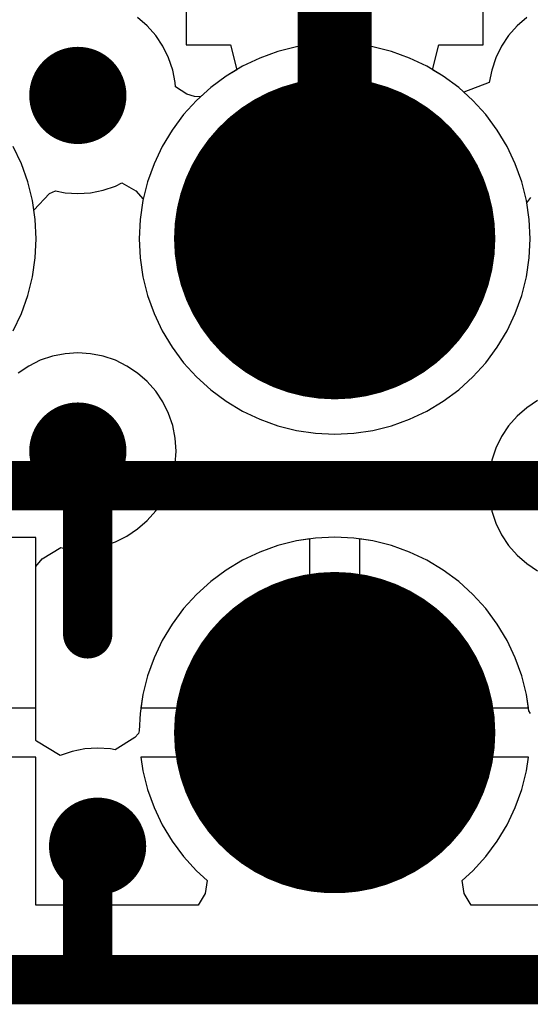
# Model space of a CAD drawing. Header units: millimetres. Extents: x 0 to 154, y -22 to 67.
# Tile 30 of 116: x 51.72 to 54.35, y -0.13 to 4.94. Entities that reach past the tile are written whole.
import ezdxf

# ---------------------------------------------------------------- set-up
doc = ezdxf.new("R2010")
doc.units = ezdxf.units.MM
for name, color, linetype in [('BottomLayer', 5, 'Continuous'), ('BottomSolder', 6, 'Continuous'), ('KeepOutLayer', 6, 'Continuous'), ('Mechanical1', 6, 'Continuous'), ('Mechanical7', 56, 'Continuous'), ('Mechanical8', 56, 'Continuous'), ('MidLayer1', 16, 'Continuous'), ('MidLayer2', 76, 'Continuous'), ('MultiLayer', 9, 'Continuous'), ('PadHoleLayer', 156, 'Continuous'), ('TopLayer', 1, 'Continuous'), ('TopOverlay', 2, 'Continuous'), ('TopSolder', 216, 'Continuous'), ('ViaHoleLayer', 16, 'Continuous')]:
    doc.layers.add(name, color=color, linetype=linetype)

# ---------------------------------------------------------------- blocks, each defined once
blk = doc.blocks.new('HDR_2_6_NC_237')
at = {"layer": 'BottomLayer', "const_width": 0.75}
for points in [[(-4.185, 1.27, 1), (-3.435, 1.27, 1)], [(-4.185, -1.27, 1), (-3.435, -1.27, 1)]]:
    blk.add_lwpolyline(points, format="xyb", close=True, dxfattribs=at)
at = {"layer": 'BottomSolder', "const_width": 0.8262}
for points in [[(-4.2231, 1.27, 1), (-3.3969, 1.27, 1)], [(-4.2231, -1.27, 1), (-3.3969, -1.27, 1)]]:
    blk.add_lwpolyline(points, format="xyb", close=True, dxfattribs=at)
at = {"layer": 'Mechanical7'}
for points, const_width in [([(-3.06, 1.27, 1), (-4.56, 1.27, 1)], 0.1), ([(-3.36, 1.27, 1), (-4.26, 1.27, 1)], 0.1), ([(-4.585, 1.27, 1), (-4.535, 1.27, 1)], 0.05), ([(-4.285, 1.27, 1), (-4.235, 1.27, 1)], 0.05), ([(-3.385, 1.27, 1), (-3.335, 1.27, 1)], 0.05), ([(-3.085, 1.27, 1), (-3.035, 1.27, 1)], 0.05), ([(-5.105, 0, 1), (-5.055, 0, 1)], 0.05), ([(-5.105, 0, 1), (-5.055, 0, 1)], 0.05), ([(-3.06, -1.27, 1), (-4.56, -1.27, 1)], 0.1), ([(-5.105, -0.762, 1), (-5.055, -0.762, 1)], 0.05), ([(-3.36, -1.27, 1), (-4.26, -1.27, 1)], 0.1), ([(-4.585, -1.27, 1), (-4.535, -1.27, 1)], 0.05), ([(-4.285, -1.27, 1), (-4.235, -1.27, 1)], 0.05), ([(-3.385, -1.27, 1), (-3.335, -1.27, 1)], 0.05), ([(-3.085, -1.27, 1), (-3.035, -1.27, 1)], 0.05), ([(-5.105, -1.778, 1), (-5.055, -1.778, 1)], 0.05), ([(-5.105, -2.54, 1), (-5.055, -2.54, 1)], 0.05)]:
    blk.add_lwpolyline(points, format="xyb", close=True, dxfattribs=dict(at, const_width=const_width))
at = {"layer": 'Mechanical7', "const_width": 0.1}
for points in [[(-5.842, 0), (-5.08, 0)], [(-5.08, -0.762), (-5.08, 0)], [(-5.08, -2.54), (-5.08, -1.778)], [(-7.62, -2.54), (7.62, -2.54)]]:
    blk.add_lwpolyline(points, dxfattribs=at)
at = {"layer": 'Mechanical8'}
for points, const_width in [([(-3.06, 1.27, 1), (-4.56, 1.27, 1)], 0.1), ([(-3.36, 1.27, 1), (-4.26, 1.27, 1)], 0.1), ([(-4.585, 1.27, 1), (-4.535, 1.27, 1)], 0.05), ([(-4.285, 1.27, 1), (-4.235, 1.27, 1)], 0.05), ([(-3.385, 1.27, 1), (-3.335, 1.27, 1)], 0.05), ([(-3.085, 1.27, 1), (-3.035, 1.27, 1)], 0.05), ([(-3.06, -1.27, 1), (-4.56, -1.27, 1)], 0.1), ([(-3.36, -1.27, 1), (-4.26, -1.27, 1)], 0.1), ([(-4.585, -1.27, 1), (-4.535, -1.27, 1)], 0.05), ([(-4.285, -1.27, 1), (-4.235, -1.27, 1)], 0.05), ([(-3.385, -1.27, 1), (-3.335, -1.27, 1)], 0.05), ([(-3.085, -1.27, 1), (-3.035, -1.27, 1)], 0.05)]:
    blk.add_lwpolyline(points, format="xyb", close=True, dxfattribs=dict(at, const_width=const_width))
at = {"layer": 'MidLayer1', "const_width": 0.75}
for points in [[(-4.185, 1.27, 1), (-3.435, 1.27, 1)], [(-4.185, -1.27, 1), (-3.435, -1.27, 1)]]:
    blk.add_lwpolyline(points, format="xyb", close=True, dxfattribs=at)
at = {"layer": 'MidLayer2', "const_width": 0.75}
for points in [[(-4.185, 1.27, 1), (-3.435, 1.27, 1)], [(-4.185, -1.27, 1), (-3.435, -1.27, 1)]]:
    blk.add_lwpolyline(points, format="xyb", close=True, dxfattribs=at)
at = {"layer": 'MultiLayer', "const_width": 0.75}
for points in [[(-4.185, 1.27, 1), (-3.435, 1.27, 1)], [(-4.185, -1.27, 1), (-3.435, -1.27, 1)]]:
    blk.add_lwpolyline(points, format="xyb", close=True, dxfattribs=at)
at = {"layer": 'PadHoleLayer', "const_width": 0.45}
for points in [[(-4.035, 1.27, 1), (-3.585, 1.27, 1)], [(-4.035, -1.27, 1), (-3.585, -1.27, 1)]]:
    blk.add_lwpolyline(points, format="xyb", close=True, dxfattribs=at)
at = {"layer": 'TopLayer', "const_width": 0.75}
for points in [[(-4.185, 1.27, 1), (-3.435, 1.27, 1)], [(-4.185, -1.27, 1), (-3.435, -1.27, 1)]]:
    blk.add_lwpolyline(points, format="xyb", close=True, dxfattribs=at)
at = {"layer": 'TopOverlay', "const_width": 0.254}
for points in [[(-5.842, 0), (-5.08, 0)], [(-5.08, -0.762), (-5.08, 0)], [(-5.08, -2.54), (-5.08, -1.778)], [(-7.62, -2.54), (7.62, -2.54)]]:
    blk.add_lwpolyline(points, dxfattribs=at)
at = {"layer": 'TopOverlay', "const_width": 0.127}
for points in [[(-5.1435, 0, 1), (-5.0165, 0, 1)], [(-5.1435, 0, 1), (-5.0165, 0, 1)], [(-5.1435, -0.762, 1), (-5.0165, -0.762, 1)], [(-5.1435, -1.778, 1), (-5.0165, -1.778, 1)], [(-5.1435, -2.54, 1), (-5.0165, -2.54, 1)]]:
    blk.add_lwpolyline(points, format="xyb", close=True, dxfattribs=at)
at = {"layer": 'TopSolder', "const_width": 0.8262}
for points in [[(-4.2231, 1.27, 1), (-3.3969, 1.27, 1)], [(-4.2231, -1.27, 1), (-3.3969, -1.27, 1)]]:
    blk.add_lwpolyline(points, format="xyb", close=True, dxfattribs=at)

msp = doc.modelspace()

# ---------------------------------------------------------------- linework, layer by layer
at = {"layer": 'BottomLayer'}
for p, q in [((52.576, 7.504), (52.576, 4.806)), ((54.104, 4.806), (54.104, 7.504)), ((52.576, 4.806), (52.8045, 4.806)), ((52.8045, 4.806), (52.8369, 4.679)), ((53.8431, 4.679), (53.8754, 4.806)), ((53.8754, 4.806), (54.104, 4.806)), ((52.8369, 4.679), (52.7815, 4.6458)), ((53.8984, 4.6458), (53.8431, 4.679)), ((52.7815, 4.6458), (52.7023, 4.587)), ((53.9777, 4.587), (53.8984, 4.6458)), ((52.7023, 4.587), (52.6292, 4.5208)), ((54.0508, 4.5208), (53.9777, 4.587)), ((52.6292, 4.5208), (52.5629, 4.4477)), ((54.117, 4.4477), (54.0508, 4.5208)), ((52.5629, 4.4477), (52.5042, 4.3685)), ((54.1758, 4.3685), (54.117, 4.4477)), ((52.5042, 4.3685), (52.4535, 4.2838)), ((54.2265, 4.2838), (54.1758, 4.3685)), ((51.7287, 4.1947), (51.6865, 4.2838)), ((52.4535, 4.2838), (52.4113, 4.1947)), ((54.2687, 4.1947), (54.2265, 4.2838)), ((51.7619, 4.1018), (51.7287, 4.1947)), ((52.4113, 4.1947), (52.3781, 4.1018)), ((54.3019, 4.1018), (54.2687, 4.1947)), ((51.7859, 4.0061), (51.7619, 4.1018)), ((52.3781, 4.1018), (52.3541, 4.0061)), ((54.3259, 4.0061), (54.3019, 4.1018)), ((51.8004, 3.9085), (51.7859, 4.0061)), ((52.3541, 4.0061), (52.3396, 3.9085)), ((54.3404, 3.9085), (54.3259, 4.0061)), ((51.8052, 3.81), (51.8004, 3.9085)), ((52.3396, 3.9085), (52.3348, 3.81)), ((54.3452, 3.81), (54.3404, 3.9085)), ((51.8004, 3.7115), (51.8052, 3.81)), ((52.3348, 3.81), (52.3396, 3.7115)), ((54.3404, 3.7115), (54.3452, 3.81)), ((51.7859, 3.6139), (51.8004, 3.7115)), ((52.3396, 3.7115), (52.3541, 3.6139)), ((54.3259, 3.6139), (54.3404, 3.7115)), ((51.7619, 3.5182), (51.7859, 3.6139)), ((52.3541, 3.6139), (52.3781, 3.5182)), ((54.3019, 3.5182), (54.3259, 3.6139)), ((51.7287, 3.4253), (51.7619, 3.5182)), ((52.3781, 3.5182), (52.4113, 3.4253)), ((54.2687, 3.4253), (54.3019, 3.5182)), ((51.6865, 3.3361), (51.7287, 3.4253)), ((52.4113, 3.4253), (52.4535, 3.3361)), ((54.2265, 3.3361), (54.2687, 3.4253)), ((52.4535, 3.3361), (52.5042, 3.2515)), ((54.1758, 3.2515), (54.2265, 3.3361)), ((52.5042, 3.2515), (52.5629, 3.1723)), ((54.117, 3.1723), (54.1758, 3.2515)), ((52.5629, 3.1723), (52.6292, 3.0992)), ((54.0508, 3.0992), (54.117, 3.1723)), ((52.6292, 3.0992), (52.7023, 3.033)), ((53.9777, 3.033), (54.0508, 3.0992)), ((52.7023, 3.033), (52.7815, 2.9742)), ((53.8984, 2.9742), (53.9777, 3.033)), ((52.7815, 2.9742), (52.8661, 2.9235)), ((53.8138, 2.9235), (53.8984, 2.9742)), ((52.8661, 2.9235), (52.9553, 2.8813)), ((53.7247, 2.8813), (53.8138, 2.9235)), ((52.9553, 2.8813), (53.0482, 2.8481)), ((53.0482, 2.8481), (53.1439, 2.8241)), ((53.5361, 2.8241), (53.6318, 2.8481)), ((53.6318, 2.8481), (53.7247, 2.8813)), ((53.1439, 2.8241), (53.2415, 2.8096)), ((53.2415, 2.8096), (53.34, 2.8048)), ((53.34, 2.8048), (53.4385, 2.8096)), ((53.4385, 2.8096), (53.5361, 2.8241)), ((51.804, 2.274), (50.927, 2.274)), ((51.804, 1.397), (51.804, 2.274)), ((53.0482, 2.2319), (52.9553, 2.1987)), ((53.1439, 2.2559), (53.0482, 2.2319)), ((53.213, 2.2661), (53.1439, 2.2559)), ((53.213, 1.397), (53.213, 2.2661)), ((53.5361, 2.2559), (53.467, 2.2661)), ((53.467, 2.2661), (53.467, 1.397)), ((53.6318, 2.2319), (53.5361, 2.2559)), ((53.7247, 2.1987), (53.6318, 2.2319)), ((52.9553, 2.1987), (52.8661, 2.1565)), ((53.8138, 2.1565), (53.7247, 2.1987)), ((52.8661, 2.1565), (52.7815, 2.1058)), ((53.8984, 2.1058), (53.8138, 2.1565)), ((52.7815, 2.1058), (52.7023, 2.047)), ((53.9777, 2.047), (53.8984, 2.1058)), ((52.7023, 2.047), (52.6292, 1.9808)), ((54.0508, 1.9808), (53.9777, 2.047)), ((52.6292, 1.9808), (52.5629, 1.9077)), ((54.117, 1.9077), (54.0508, 1.9808)), ((52.5629, 1.9077), (52.5042, 1.8285)), ((54.1758, 1.8285), (54.117, 1.9077)), ((52.5042, 1.8285), (52.4535, 1.7438)), ((54.2265, 1.7438), (54.1758, 1.8285)), ((52.4535, 1.7438), (52.4113, 1.6547)), ((54.2687, 1.6547), (54.2265, 1.7438)), ((52.4113, 1.6547), (52.3781, 1.5618)), ((54.3019, 1.5618), (54.2687, 1.6547)), ((52.3781, 1.5618), (52.3541, 1.4661)), ((54.3259, 1.4661), (54.3019, 1.5618)), ((52.3541, 1.4661), (52.3438, 1.397)), ((54.3361, 1.397), (54.3259, 1.4661)), ((50.927, 1.397), (51.804, 1.397)), ((52.3438, 1.397), (53.213, 1.397)), ((53.467, 1.397), (54.3361, 1.397)), ((51.804, 1.143), (49.796, 1.143)), ((51.804, 0.3822), (51.804, 1.143)), ((54.3361, 1.143), (52.3438, 1.143)), ((52.3438, 1.143), (52.3541, 1.0739)), ((54.3259, 1.0739), (54.3361, 1.143)), ((52.3541, 1.0739), (52.3781, 0.9782)), ((54.3019, 0.9782), (54.3259, 1.0739)), ((52.3781, 0.9782), (52.4113, 0.8853)), ((54.2687, 0.8853), (54.3019, 0.9782)), ((52.4113, 0.8853), (52.4535, 0.7961)), ((54.2265, 0.7961), (54.2687, 0.8853)), ((52.4535, 0.7961), (52.5042, 0.7115)), ((54.1758, 0.7115), (54.2265, 0.7961)), ((52.5042, 0.7115), (52.5629, 0.6323)), ((54.117, 0.6323), (54.1758, 0.7115)), ((52.5629, 0.6323), (52.6292, 0.5592)), ((54.0508, 0.5592), (54.117, 0.6323)), ((52.6292, 0.5592), (52.6844, 0.5092)), ((53.9956, 0.5092), (54.0508, 0.5592)), ((52.6844, 0.5092), (52.6736, 0.4431)), ((54.0064, 0.4431), (53.9956, 0.5092)), ((52.6736, 0.4431), (52.6385, 0.3822)), ((54.0415, 0.3822), (54.0064, 0.4431)), ((52.6385, 0.3822), (51.804, 0.3822)), ((55.1785, 0.3822), (54.0415, 0.3822))]:
    msp.add_line(p, q, dxfattribs=at)
at = {"layer": 'BottomLayer', "const_width": 0.25}
for points in [[(51.8942, 4.5466, 1), (52.1442, 4.5466, 1)], [(51.8942, 2.7178, 1), (52.1442, 2.7178, 1)], [(51.9958, 0.6858, 1), (52.2458, 0.6858, 1)]]:
    msp.add_lwpolyline(points, format="xyb", close=True, dxfattribs=at)
at = {"layer": 'KeepOutLayer', "const_width": 0.254}
msp.add_lwpolyline([(1.016, 0), (97.409, 0)], dxfattribs=at)
at = {"layer": 'Mechanical1', "const_width": 0.254}
msp.add_lwpolyline([(1.016, 0), (82.099, 0)], dxfattribs=at)
at = {"layer": 'MidLayer1'}
for p, q in [((53.2415, 4.8104), (53.1439, 4.7959)), ((53.34, 4.8152), (53.2415, 4.8104)), ((53.4385, 4.8104), (53.34, 4.8152)), ((53.5361, 4.7959), (53.4385, 4.8104)), ((53.0482, 4.7719), (52.9553, 4.7387)), ((53.1439, 4.7959), (53.0482, 4.7719)), ((53.6318, 4.7719), (53.5361, 4.7959)), ((53.7247, 4.7387), (53.6318, 4.7719)), ((52.9553, 4.7387), (52.8661, 4.6965)), ((53.8138, 4.6965), (53.7247, 4.7387)), ((52.8661, 4.6965), (52.7815, 4.6458)), ((53.8984, 4.6458), (53.8138, 4.6965)), ((52.7815, 4.6458), (52.7023, 4.587)), ((53.9777, 4.587), (53.8984, 4.6458)), ((52.7023, 4.587), (52.6292, 4.5208)), ((54.0508, 4.5208), (53.9777, 4.587)), ((52.6292, 4.5208), (52.5629, 4.4477)), ((54.117, 4.4477), (54.0508, 4.5208)), ((52.5629, 4.4477), (52.5042, 4.3685)), ((54.1758, 4.3685), (54.117, 4.4477)), ((52.5042, 4.3685), (52.4535, 4.2838)), ((54.2265, 4.2838), (54.1758, 4.3685)), ((51.7287, 4.1947), (51.6865, 4.2838)), ((52.4535, 4.2838), (52.4113, 4.1947)), ((54.2687, 4.1947), (54.2265, 4.2838)), ((51.7619, 4.1018), (51.7287, 4.1947)), ((52.4113, 4.1947), (52.3781, 4.1018)), ((54.3019, 4.1018), (54.2687, 4.1947)), ((51.7859, 4.0061), (51.7619, 4.1018)), ((52.3781, 4.1018), (52.3541, 4.0061)), ((54.3259, 4.0061), (54.3019, 4.1018)), ((51.8004, 3.9085), (51.7859, 4.0061)), ((52.3541, 4.0061), (52.3396, 3.9085)), ((54.3404, 3.9085), (54.3259, 4.0061)), ((51.8052, 3.81), (51.8004, 3.9085)), ((52.3396, 3.9085), (52.3348, 3.81)), ((54.3452, 3.81), (54.3404, 3.9085)), ((51.8004, 3.7115), (51.8052, 3.81)), ((52.3348, 3.81), (52.3396, 3.7115)), ((54.3404, 3.7115), (54.3452, 3.81)), ((51.7859, 3.6139), (51.8004, 3.7115)), ((52.3396, 3.7115), (52.3541, 3.6139)), ((54.3259, 3.6139), (54.3404, 3.7115)), ((51.7619, 3.5182), (51.7859, 3.6139)), ((52.3541, 3.6139), (52.3781, 3.5182)), ((54.3019, 3.5182), (54.3259, 3.6139)), ((51.7287, 3.4253), (51.7619, 3.5182)), ((52.3781, 3.5182), (52.4113, 3.4253)), ((54.2687, 3.4253), (54.3019, 3.5182)), ((51.6865, 3.3361), (51.7287, 3.4253)), ((52.4113, 3.4253), (52.4535, 3.3361)), ((54.2265, 3.3361), (54.2687, 3.4253)), ((52.4535, 3.3361), (52.5042, 3.2515)), ((54.1758, 3.2515), (54.2265, 3.3361)), ((52.5042, 3.2515), (52.5629, 3.1723)), ((54.117, 3.1723), (54.1758, 3.2515)), ((52.5629, 3.1723), (52.6292, 3.0992)), ((54.0508, 3.0992), (54.117, 3.1723)), ((52.6292, 3.0992), (52.7023, 3.033)), ((53.9777, 3.033), (54.0508, 3.0992)), ((52.7023, 3.033), (52.7815, 2.9742)), ((53.8984, 2.9742), (53.9777, 3.033)), ((52.7815, 2.9742), (52.8661, 2.9235)), ((53.8138, 2.9235), (53.8984, 2.9742)), ((52.8661, 2.9235), (52.9553, 2.8813)), ((53.7247, 2.8813), (53.8138, 2.9235)), ((52.9553, 2.8813), (53.0482, 2.8481)), ((53.0482, 2.8481), (53.1439, 2.8241)), ((53.5361, 2.8241), (53.6318, 2.8481)), ((53.6318, 2.8481), (53.7247, 2.8813)), ((53.1439, 2.8241), (53.2415, 2.8096)), ((53.2415, 2.8096), (53.34, 2.8048)), ((53.34, 2.8048), (53.4385, 2.8096)), ((53.4385, 2.8096), (53.5361, 2.8241)), ((51.804, 2.274), (50.927, 2.274)), ((51.804, 1.397), (51.804, 2.274)), ((53.0482, 2.2319), (52.9553, 2.1987)), ((53.1439, 2.2559), (53.0482, 2.2319)), ((53.213, 2.2661), (53.1439, 2.2559)), ((53.213, 1.397), (53.213, 2.2661)), ((53.5361, 2.2559), (53.467, 2.2661)), ((53.467, 2.2661), (53.467, 1.397)), ((53.6318, 2.2319), (53.5361, 2.2559)), ((53.7247, 2.1987), (53.6318, 2.2319)), ((52.9553, 2.1987), (52.8661, 2.1565)), ((53.8138, 2.1565), (53.7247, 2.1987)), ((52.8661, 2.1565), (52.7815, 2.1058)), ((53.8984, 2.1058), (53.8138, 2.1565)), ((52.7815, 2.1058), (52.7023, 2.047)), ((53.9777, 2.047), (53.8984, 2.1058)), ((52.7023, 2.047), (52.6292, 1.9808)), ((54.0508, 1.9808), (53.9777, 2.047)), ((52.6292, 1.9808), (52.5629, 1.9077)), ((54.117, 1.9077), (54.0508, 1.9808)), ((52.5629, 1.9077), (52.5042, 1.8285)), ((54.1758, 1.8285), (54.117, 1.9077)), ((52.5042, 1.8285), (52.4535, 1.7438)), ((54.2265, 1.7438), (54.1758, 1.8285)), ((52.4535, 1.7438), (52.4113, 1.6547)), ((54.2687, 1.6547), (54.2265, 1.7438)), ((52.4113, 1.6547), (52.3781, 1.5618)), ((54.3019, 1.5618), (54.2687, 1.6547)), ((52.3781, 1.5618), (52.3541, 1.4661)), ((54.3259, 1.4661), (54.3019, 1.5618)), ((52.3541, 1.4661), (52.3438, 1.397)), ((54.3361, 1.397), (54.3259, 1.4661)), ((50.927, 1.397), (51.804, 1.397)), ((52.3438, 1.397), (53.213, 1.397)), ((53.467, 1.397), (54.3361, 1.397)), ((51.804, 1.143), (49.796, 1.143)), ((51.804, 0.3822), (51.804, 1.143)), ((54.3361, 1.143), (52.3438, 1.143)), ((52.3438, 1.143), (52.3541, 1.0739)), ((54.3259, 1.0739), (54.3361, 1.143)), ((52.3541, 1.0739), (52.3781, 0.9782)), ((54.3019, 0.9782), (54.3259, 1.0739)), ((52.3781, 0.9782), (52.4113, 0.8853)), ((54.2687, 0.8853), (54.3019, 0.9782)), ((52.4113, 0.8853), (52.4535, 0.7961)), ((54.2265, 0.7961), (54.2687, 0.8853)), ((52.4535, 0.7961), (52.5042, 0.7115)), ((54.1758, 0.7115), (54.2265, 0.7961)), ((52.5042, 0.7115), (52.5629, 0.6323)), ((54.117, 0.6323), (54.1758, 0.7115)), ((52.5629, 0.6323), (52.6292, 0.5592)), ((54.0508, 0.5592), (54.117, 0.6323)), ((52.6292, 0.5592), (52.6844, 0.5092)), ((53.9956, 0.5092), (54.0508, 0.5592)), ((52.6844, 0.5092), (52.6736, 0.4431)), ((54.0064, 0.4431), (53.9956, 0.5092)), ((52.6736, 0.4431), (52.6385, 0.3822)), ((54.0415, 0.3822), (54.0064, 0.4431)), ((52.6385, 0.3822), (51.804, 0.3822)), ((55.1785, 0.3822), (54.0415, 0.3822))]:
    msp.add_line(p, q, dxfattribs=at)
at = {"layer": 'MidLayer1', "const_width": 0.25}
for points in [[(51.8942, 4.5466, 1), (52.1442, 4.5466, 1)], [(51.8942, 2.7178, 1), (52.1442, 2.7178, 1)], [(51.9958, 0.6858, 1), (52.2458, 0.6858, 1)]]:
    msp.add_lwpolyline(points, format="xyb", close=True, dxfattribs=at)
at = {"layer": 'MidLayer2'}
for p, q in [((52.3763, 4.9037), (52.3267, 4.9473)), ((54.3279, 4.9473), (54.2783, 4.9037)), ((52.4199, 4.8541), (52.3763, 4.9037)), ((54.2783, 4.9037), (54.2347, 4.8541)), ((52.4566, 4.7991), (52.4199, 4.8541)), ((53.2415, 4.8104), (53.1439, 4.7959)), ((53.34, 4.8152), (53.2415, 4.8104)), ((53.4385, 4.8104), (53.34, 4.8152)), ((53.5361, 4.7959), (53.4385, 4.8104)), ((54.2347, 4.8541), (54.198, 4.7991)), ((52.4858, 4.7399), (52.4566, 4.7991)), ((53.0482, 4.7719), (52.9553, 4.7387)), ((53.1439, 4.7959), (53.0482, 4.7719)), ((53.6318, 4.7719), (53.5361, 4.7959)), ((53.7247, 4.7387), (53.6318, 4.7719)), ((54.198, 4.7991), (54.1688, 4.7399)), ((52.5071, 4.6773), (52.4858, 4.7399)), ((52.9553, 4.7387), (52.8661, 4.6965)), ((53.8138, 4.6965), (53.7247, 4.7387)), ((54.1688, 4.7399), (54.1475, 4.6773)), ((52.52, 4.6125), (52.5071, 4.6773)), ((52.8661, 4.6965), (52.7815, 4.6458)), ((53.8984, 4.6458), (53.8138, 4.6965)), ((54.1475, 4.6773), (54.1346, 4.6125)), ((52.5214, 4.5909), (52.52, 4.6125)), ((52.7815, 4.6458), (52.7023, 4.587)), ((53.9777, 4.587), (53.8984, 4.6458)), ((54.1346, 4.6125), (54.0041, 4.5631)), ((52.579, 4.5534), (52.5214, 4.5909)), ((52.7023, 4.587), (52.6504, 4.54)), ((54.0041, 4.5631), (53.9777, 4.587)), ((52.6187, 4.5417), (52.579, 4.5534)), ((52.6504, 4.54), (52.6187, 4.5417)), ((51.8734, 4.0426), (51.9044, 4.0556)), ((51.9044, 4.0556), (51.9533, 4.0458)), ((52.0851, 4.0458), (52.1499, 4.0587)), ((52.1499, 4.0587), (52.2125, 4.08)), ((52.2125, 4.08), (52.2458, 4.0964)), ((52.2458, 4.0964), (52.3172, 4.0568)), ((52.3172, 4.0568), (52.3557, 4.0125)), ((51.7932, 3.957), (51.8734, 4.0426)), ((51.9533, 4.0458), (52.0192, 4.0415)), ((52.0192, 4.0415), (52.0851, 4.0458)), ((52.3541, 4.0061), (52.3396, 3.9085)), ((52.3557, 4.0125), (52.3541, 4.0061)), ((54.3275, 3.9949), (54.349, 4.0218)), ((51.8004, 3.9085), (51.7932, 3.957)), ((54.3404, 3.9085), (54.3275, 3.9949)), ((51.8052, 3.81), (51.8004, 3.9085)), ((52.3396, 3.9085), (52.3348, 3.81)), ((54.3452, 3.81), (54.3404, 3.9085)), ((51.8004, 3.7115), (51.8052, 3.81)), ((52.3348, 3.81), (52.3396, 3.7115)), ((54.3404, 3.7115), (54.3452, 3.81)), ((51.7859, 3.6139), (51.8004, 3.7115)), ((52.3396, 3.7115), (52.3541, 3.6139)), ((54.3259, 3.6139), (54.3404, 3.7115)), ((51.7619, 3.5182), (51.7859, 3.6139)), ((52.3541, 3.6139), (52.3781, 3.5182)), ((54.3019, 3.5182), (54.3259, 3.6139)), ((51.7287, 3.4253), (51.7619, 3.5182)), ((52.3781, 3.5182), (52.4113, 3.4253)), ((54.2687, 3.4253), (54.3019, 3.5182)), ((51.6865, 3.3361), (51.7287, 3.4253)), ((52.4113, 3.4253), (52.4535, 3.3361)), ((54.2265, 3.3361), (54.2687, 3.4253)), ((52.4535, 3.3361), (52.5042, 3.2515)), ((54.1758, 3.2515), (54.2265, 3.3361)), ((52.5042, 3.2515), (52.5629, 3.1723)), ((54.117, 3.1723), (54.1758, 3.2515)), ((51.8885, 3.2057), (51.8259, 3.1844)), ((51.9533, 3.2186), (51.8885, 3.2057)), ((52.0192, 3.2229), (51.9533, 3.2186)), ((52.0851, 3.2186), (52.0192, 3.2229)), ((52.1499, 3.2057), (52.0851, 3.2186)), ((52.2125, 3.1844), (52.1499, 3.2057)), ((51.7667, 3.1552), (51.7117, 3.1185)), ((51.8259, 3.1844), (51.7667, 3.1552)), ((52.2717, 3.1552), (52.2125, 3.1844)), ((52.3267, 3.1185), (52.2717, 3.1552)), ((52.5629, 3.1723), (52.6292, 3.0992)), ((54.0508, 3.0992), (54.117, 3.1723)), ((52.3763, 3.0749), (52.3267, 3.1185)), ((52.6292, 3.0992), (52.7023, 3.033)), ((53.9777, 3.033), (54.0508, 3.0992)), ((52.4199, 3.0253), (52.3763, 3.0749)), ((52.4566, 2.9703), (52.4199, 3.0253)), ((52.7023, 3.033), (52.7815, 2.9742)), ((53.8984, 2.9742), (53.9777, 3.033)), ((52.4858, 2.9111), (52.4566, 2.9703)), ((52.7815, 2.9742), (52.8661, 2.9235)), ((53.8138, 2.9235), (53.8984, 2.9742)), ((54.3279, 2.9407), (54.2783, 2.8971)), ((54.3829, 2.9774), (54.3279, 2.9407)), ((52.5071, 2.8485), (52.4858, 2.9111)), ((52.8661, 2.9235), (52.9553, 2.8813)), ((53.7247, 2.8813), (53.8138, 2.9235)), ((54.2783, 2.8971), (54.2347, 2.8475)), ((52.52, 2.7837), (52.5071, 2.8485)), ((52.9553, 2.8813), (53.0482, 2.8481)), ((53.0482, 2.8481), (53.1439, 2.8241)), ((53.5361, 2.8241), (53.6318, 2.8481)), ((53.6318, 2.8481), (53.7247, 2.8813)), ((54.2347, 2.8475), (54.198, 2.7925)), ((53.1439, 2.8241), (53.2415, 2.8096)), ((53.2415, 2.8096), (53.34, 2.8048)), ((53.34, 2.8048), (53.4385, 2.8096)), ((53.4385, 2.8096), (53.5361, 2.8241)), ((54.198, 2.7925), (54.1688, 2.7333)), ((52.5243, 2.7178), (52.52, 2.7837)), ((52.52, 2.6519), (52.5243, 2.7178)), ((54.1688, 2.7333), (54.1475, 2.6707)), ((52.5071, 2.5871), (52.52, 2.6519)), ((54.1475, 2.6707), (54.1346, 2.6059)), ((52.4858, 2.5245), (52.5071, 2.5871)), ((54.1346, 2.6059), (54.1303, 2.54)), ((54.1303, 2.54), (54.1346, 2.4741)), ((52.4566, 2.4653), (52.4858, 2.5245)), ((52.4199, 2.4103), (52.4566, 2.4653)), ((54.1346, 2.4741), (54.1475, 2.4093)), ((52.3763, 2.3607), (52.4199, 2.4103)), ((54.1475, 2.4093), (54.1688, 2.3467)), ((52.3267, 2.3171), (52.3763, 2.3607)), ((54.1688, 2.3467), (54.198, 2.2875)), ((52.2125, 2.2512), (52.2717, 2.2804)), ((52.2717, 2.2804), (52.3267, 2.3171)), ((54.198, 2.2875), (54.2347, 2.2325)), ((52.0851, 2.217), (52.1499, 2.2299)), ((52.1499, 2.2299), (52.2125, 2.2512)), ((53.0482, 2.2319), (52.9553, 2.1987)), ((53.1439, 2.2559), (53.0482, 2.2319)), ((53.2415, 2.2704), (53.1439, 2.2559)), ((53.34, 2.2752), (53.2415, 2.2704)), ((53.4385, 2.2704), (53.34, 2.2752)), ((53.5361, 2.2559), (53.4385, 2.2704)), ((53.6318, 2.2319), (53.5361, 2.2559)), ((53.7247, 2.1987), (53.6318, 2.2319)), ((54.2347, 2.2325), (54.2783, 2.1829)), ((51.8361, 2.1645), (51.931, 2.2215)), ((51.931, 2.2215), (51.9533, 2.217)), ((51.9533, 2.217), (52.0192, 2.2127)), ((52.0192, 2.2127), (52.0851, 2.217)), ((52.9553, 2.1987), (52.8661, 2.1565)), ((53.8138, 2.1565), (53.7247, 2.1987)), ((54.2783, 2.1829), (54.3279, 2.1393)), ((51.804, 2.1245), (51.8361, 2.1645)), ((52.8661, 2.1565), (52.7815, 2.1058)), ((53.8984, 2.1058), (53.8138, 2.1565)), ((54.3279, 2.1393), (54.3829, 2.1026)), ((51.804, 1.2301), (51.804, 2.1245)), ((52.7815, 2.1058), (52.7023, 2.047)), ((53.9777, 2.047), (53.8984, 2.1058)), ((52.7023, 2.047), (52.6292, 1.9808)), ((54.0508, 1.9808), (53.9777, 2.047)), ((52.6292, 1.9808), (52.5629, 1.9077)), ((54.117, 1.9077), (54.0508, 1.9808)), ((52.5629, 1.9077), (52.5042, 1.8285)), ((54.1758, 1.8285), (54.117, 1.9077)), ((52.5042, 1.8285), (52.4535, 1.7438)), ((54.2265, 1.7438), (54.1758, 1.8285)), ((52.4535, 1.7438), (52.4113, 1.6547)), ((54.2687, 1.6547), (54.2265, 1.7438)), ((52.4113, 1.6547), (52.3781, 1.5618)), ((54.3019, 1.5618), (54.2687, 1.6547)), ((52.3781, 1.5618), (52.3541, 1.4661)), ((54.3259, 1.4661), (54.3019, 1.5618)), ((52.3541, 1.4661), (52.3396, 1.3685)), ((54.3384, 1.3814), (54.3259, 1.4661)), ((52.3396, 1.3685), (52.3352, 1.2794)), ((54.3468, 1.3687), (54.3384, 1.3814)), ((52.3352, 1.2794), (52.3306, 1.2651)), ((51.8061, 1.2266), (51.804, 1.2301)), ((51.9275, 1.1524), (51.8061, 1.2266)), ((52.313, 1.2448), (52.212, 1.1815)), ((52.3306, 1.2651), (52.313, 1.2448)), ((51.9901, 1.1737), (51.9275, 1.1524)), ((52.0549, 1.1866), (51.9901, 1.1737)), ((52.1208, 1.1909), (52.0549, 1.1866)), ((52.1867, 1.1866), (52.1208, 1.1909)), ((52.212, 1.1815), (52.1867, 1.1866))]:
    msp.add_line(p, q, dxfattribs=at)
at = {"layer": 'MidLayer2', "const_width": 0.25}
for points in [[(51.8942, 4.5466, 1), (52.1442, 4.5466, 1)], [(51.8942, 2.7178, 1), (52.1442, 2.7178, 1)], [(51.9958, 0.6858, 1), (52.2458, 0.6858, 1)]]:
    msp.add_lwpolyline(points, format="xyb", close=True, dxfattribs=at)
at = {"layer": 'MultiLayer', "const_width": 0.25}
for points in [[(51.8942, 4.5466, 1), (52.1442, 4.5466, 1)], [(51.8942, 2.7178, 1), (52.1442, 2.7178, 1)], [(51.9958, 0.6858, 1), (52.2458, 0.6858, 1)]]:
    msp.add_lwpolyline(points, format="xyb", close=True, dxfattribs=at)
at = {"layer": 'TopLayer'}
for p, q in [((52.576, 7.504), (52.576, 4.806)), ((54.104, 4.806), (54.104, 7.504)), ((52.576, 4.806), (52.8046, 4.806)), ((52.8046, 4.806), (52.8369, 4.679)), ((53.8431, 4.679), (53.8754, 4.806)), ((53.8754, 4.806), (54.104, 4.806)), ((52.8369, 4.679), (52.7815, 4.6458)), ((53.8984, 4.6458), (53.8431, 4.679)), ((52.7815, 4.6458), (52.7023, 4.587)), ((53.9777, 4.587), (53.8984, 4.6458)), ((52.7023, 4.587), (52.6292, 4.5208)), ((54.0508, 4.5208), (53.9777, 4.587)), ((52.6292, 4.5208), (52.5629, 4.4477)), ((54.117, 4.4477), (54.0508, 4.5208)), ((52.5629, 4.4477), (52.5042, 4.3685)), ((54.1758, 4.3685), (54.117, 4.4477)), ((52.5042, 4.3685), (52.4535, 4.2838)), ((54.2265, 4.2838), (54.1758, 4.3685)), ((51.7287, 4.1947), (51.6865, 4.2838)), ((52.4535, 4.2838), (52.4113, 4.1947)), ((54.2687, 4.1947), (54.2265, 4.2838)), ((51.7619, 4.1018), (51.7287, 4.1947)), ((52.4113, 4.1947), (52.3781, 4.1018)), ((54.3019, 4.1018), (54.2687, 4.1947)), ((51.7859, 4.0061), (51.7619, 4.1018)), ((52.3781, 4.1018), (52.3541, 4.0061)), ((54.3259, 4.0061), (54.3019, 4.1018)), ((51.8004, 3.9085), (51.7859, 4.0061)), ((52.3541, 4.0061), (52.3396, 3.9085)), ((54.3404, 3.9085), (54.3259, 4.0061)), ((51.8052, 3.81), (51.8004, 3.9085)), ((52.3396, 3.9085), (52.3348, 3.81)), ((54.3452, 3.81), (54.3404, 3.9085)), ((51.8004, 3.7115), (51.8052, 3.81)), ((52.3348, 3.81), (52.3396, 3.7115)), ((54.3404, 3.7115), (54.3452, 3.81)), ((51.7859, 3.6139), (51.8004, 3.7115)), ((52.3396, 3.7115), (52.3541, 3.6139)), ((54.3259, 3.6139), (54.3404, 3.7115)), ((51.7619, 3.5182), (51.7859, 3.6139)), ((52.3541, 3.6139), (52.3781, 3.5182)), ((54.3019, 3.5182), (54.3259, 3.6139)), ((51.7287, 3.4253), (51.7619, 3.5182)), ((52.3781, 3.5182), (52.4113, 3.4253)), ((54.2687, 3.4253), (54.3019, 3.5182)), ((51.6865, 3.3361), (51.7287, 3.4253)), ((52.4113, 3.4253), (52.4535, 3.3361)), ((54.2265, 3.3361), (54.2687, 3.4253)), ((52.4535, 3.3361), (52.5042, 3.2515)), ((54.1758, 3.2515), (54.2265, 3.3361)), ((52.5042, 3.2515), (52.5629, 3.1723)), ((54.117, 3.1723), (54.1758, 3.2515)), ((52.5629, 3.1723), (52.6292, 3.0992)), ((54.0508, 3.0992), (54.117, 3.1723)), ((52.6292, 3.0992), (52.7023, 3.033)), ((53.9777, 3.033), (54.0508, 3.0992)), ((52.7023, 3.033), (52.7815, 2.9742)), ((53.8984, 2.9742), (53.9777, 3.033)), ((52.7815, 2.9742), (52.8661, 2.9235)), ((53.8138, 2.9235), (53.8984, 2.9742)), ((52.8661, 2.9235), (52.9553, 2.8813)), ((53.7247, 2.8813), (53.8138, 2.9235)), ((52.9553, 2.8813), (53.0482, 2.8481)), ((53.0482, 2.8481), (53.1439, 2.8241)), ((53.5361, 2.8241), (53.6318, 2.8481)), ((53.6318, 2.8481), (53.7247, 2.8813)), ((53.1439, 2.8241), (53.2415, 2.8096)), ((53.2415, 2.8096), (53.34, 2.8048)), ((53.34, 2.8048), (53.4385, 2.8096)), ((53.4385, 2.8096), (53.5361, 2.8241)), ((51.804, 2.274), (50.927, 2.274)), ((51.804, 1.397), (51.804, 2.274)), ((53.0482, 2.2319), (52.9553, 2.1987)), ((53.1439, 2.2559), (53.0482, 2.2319)), ((53.213, 2.2661), (53.1439, 2.2559)), ((53.213, 1.397), (53.213, 2.2661)), ((53.5361, 2.2559), (53.467, 2.2661)), ((53.467, 2.2661), (53.467, 1.397)), ((53.6318, 2.2319), (53.5361, 2.2559)), ((53.7247, 2.1987), (53.6318, 2.2319)), ((52.9553, 2.1987), (52.8661, 2.1565)), ((53.8138, 2.1565), (53.7247, 2.1987)), ((52.8661, 2.1565), (52.7815, 2.1058)), ((53.8984, 2.1058), (53.8138, 2.1565)), ((52.7815, 2.1058), (52.7023, 2.047)), ((53.9777, 2.047), (53.8984, 2.1058)), ((52.7023, 2.047), (52.6292, 1.9808)), ((54.0508, 1.9808), (53.9777, 2.047)), ((52.6292, 1.9808), (52.5629, 1.9077)), ((54.117, 1.9077), (54.0508, 1.9808)), ((52.5629, 1.9077), (52.5042, 1.8285)), ((54.1758, 1.8285), (54.117, 1.9077)), ((52.5042, 1.8285), (52.4535, 1.7438)), ((54.2265, 1.7438), (54.1758, 1.8285)), ((52.4535, 1.7438), (52.4113, 1.6547)), ((54.2687, 1.6547), (54.2265, 1.7438)), ((52.4113, 1.6547), (52.3781, 1.5618)), ((54.3019, 1.5618), (54.2687, 1.6547)), ((52.3781, 1.5618), (52.3541, 1.4661)), ((54.3259, 1.4661), (54.3019, 1.5618)), ((52.3541, 1.4661), (52.3438, 1.397)), ((54.3361, 1.397), (54.3259, 1.4661)), ((50.927, 1.397), (51.804, 1.397)), ((52.3438, 1.397), (53.213, 1.397)), ((53.467, 1.397), (54.3361, 1.397)), ((51.804, 1.143), (49.796, 1.143)), ((51.804, 0.3822), (51.804, 1.143)), ((54.3361, 1.143), (52.3438, 1.143)), ((52.3438, 1.143), (52.3541, 1.0739)), ((54.3259, 1.0739), (54.3361, 1.143)), ((52.3541, 1.0739), (52.3781, 0.9782)), ((54.3019, 0.9782), (54.3259, 1.0739)), ((52.3781, 0.9782), (52.4113, 0.8853)), ((54.2687, 0.8853), (54.3019, 0.9782)), ((52.4113, 0.8853), (52.4535, 0.7961)), ((54.2265, 0.7961), (54.2687, 0.8853)), ((52.4535, 0.7961), (52.5042, 0.7115)), ((54.1758, 0.7115), (54.2265, 0.7961)), ((52.5042, 0.7115), (52.5629, 0.6323)), ((54.117, 0.6323), (54.1758, 0.7115)), ((52.5629, 0.6323), (52.6292, 0.5592)), ((54.0508, 0.5592), (54.117, 0.6323)), ((52.6292, 0.5592), (52.6844, 0.5092)), ((53.9956, 0.5092), (54.0508, 0.5592)), ((52.6844, 0.5092), (52.6736, 0.4431)), ((54.0064, 0.4431), (53.9956, 0.5092)), ((52.6736, 0.4431), (52.6385, 0.3822)), ((54.0415, 0.3822), (54.0064, 0.4431)), ((52.6385, 0.3822), (51.804, 0.3822)), ((55.1785, 0.3822), (54.0415, 0.3822))]:
    msp.add_line(p, q, dxfattribs=at)
at = {"layer": 'TopLayer', "const_width": 0.381}
msp.add_lwpolyline([(53.34, 3.81), (53.34, 6.155)], dxfattribs=at)
at = {"layer": 'TopLayer'}
for points, const_width in [([(51.8942, 4.5466, 1), (52.1442, 4.5466, 1)], 0.25), ([(53.2447, 3.81, 1), (53.4352, 3.81, 1)], 0.1905), ([(51.8942, 2.7178, 1), (52.1442, 2.7178, 1)], 0.25), ([(51.9958, 0.6858, 1), (52.2458, 0.6858, 1)], 0.25)]:
    msp.add_lwpolyline(points, format="xyb", close=True, dxfattribs=dict(at, const_width=const_width))
at = {"layer": 'TopOverlay', "const_width": 0.254}
msp.add_lwpolyline([(26.67, 2.54), (65.278, 2.54)], dxfattribs=at)
at = {"layer": 'ViaHoleLayer', "const_width": 0.125}
for points in [[(51.9567, 4.5466, 1), (52.0817, 4.5466, 1)], [(51.9567, 2.7178, 1), (52.0817, 2.7178, 1)], [(52.0583, 0.6858, 1), (52.1833, 0.6858, 1)]]:
    msp.add_lwpolyline(points, format="xyb", close=True, dxfattribs=at)

# ---------------------------------------------------------------- block references
at = {"rotation": 360}
msp.add_blockref('HDR_2_6_NC_237', (57.15, 2.54), dxfattribs=at)

doc.saveas('drawing.dxf')
